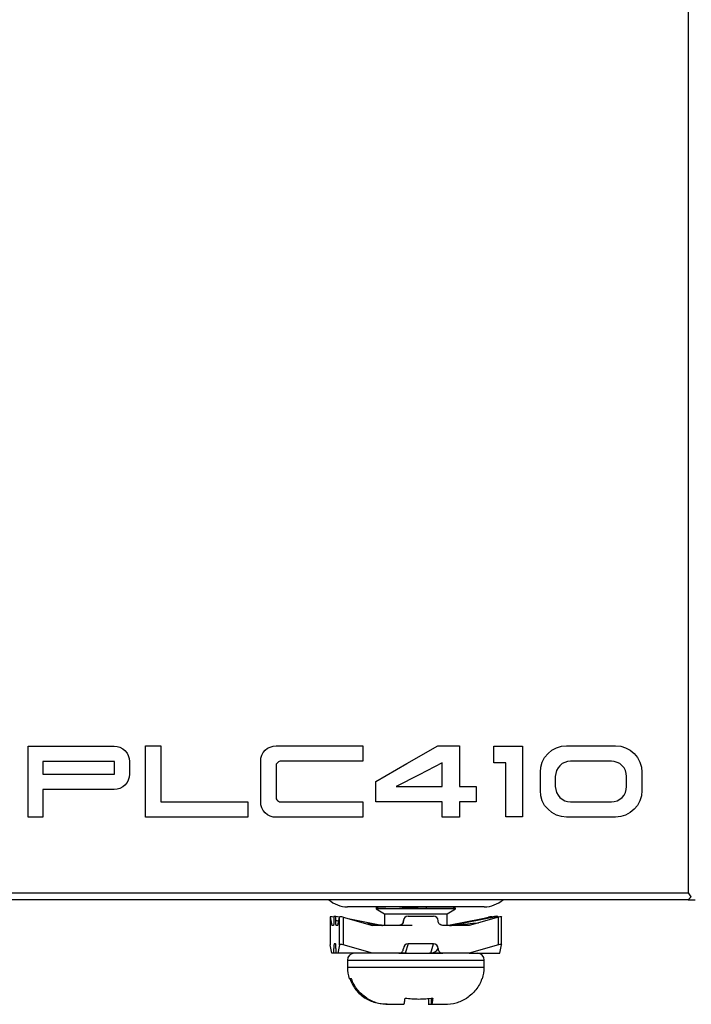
# Model space of a CAD drawing. Header units: millimetres. Extents: x 0 to 840, y 0 to 594.
# Tile 28 of 77: x 328 to 357, y 242 to 284. Entities that reach past the tile are written whole.
import ezdxf

# ---------------------------------------------------------------- set-up
doc = ezdxf.new("R2010")
doc.units = ezdxf.units.MM
doc.header["$LTSCALE"] = 2
doc.linetypes.add('SLD-Sólida', pattern=[0])

msp = doc.modelspace()

# ---------------------------------------------------------------- linework, layer by layer
at = {"color": 7, "linetype": 'SLD-Sólida', "lineweight": 25}
for p, q in [((357.159, 246.553), (357.159, 360.953)), ((328.7, 249.803), (328.7, 252.863)), ((328.7, 252.863), (332.411, 252.863)), ((332.411, 252.863), (332.542, 252.853)), ((332.542, 252.853), (332.661, 252.82)), ((333.764, 249.803), (333.764, 252.885)), ((333.764, 252.885), (334.427, 252.885)), ((334.427, 252.885), (334.427, 250.465)), ((339.019, 252.777), (339.138, 252.831)), ((339.138, 252.831), (339.258, 252.875)), ((339.258, 252.875), (339.388, 252.885)), ((339.388, 252.885), (343.132, 252.885)), ((343.132, 252.885), (343.132, 252.223)), ((346.357, 252.885), (347.29, 252.885)), ((347.29, 252.885), (347.29, 251.127)), ((348.774, 252.147), (348.774, 252.863)), ((348.774, 252.863), (350.011, 252.863)), ((350.011, 252.863), (350.011, 249.825)), ((351.476, 252.798), (351.682, 252.863)), ((351.682, 252.863), (351.91, 252.885)), ((351.91, 252.885), (354.015, 252.885)), ((354.015, 252.885), (354.243, 252.863)), ((354.243, 252.863), (354.449, 252.798)), ((332.661, 252.82), (332.78, 252.755)), ((332.78, 252.755), (332.878, 252.679)), ((332.878, 252.679), (332.965, 252.571)), ((332.965, 252.571), (333.019, 252.462)), ((333.019, 252.462), (333.063, 252.332)), ((338.737, 252.354), (338.781, 252.484)), ((338.781, 252.484), (338.835, 252.592)), ((338.835, 252.592), (338.921, 252.69)), ((338.921, 252.69), (339.019, 252.777)), ((350.955, 252.375), (351.107, 252.549)), ((351.107, 252.549), (351.27, 252.69)), ((351.27, 252.69), (351.476, 252.798)), ((354.449, 252.798), (354.644, 252.69)), ((354.644, 252.69), (354.818, 252.549)), ((354.818, 252.549), (354.959, 252.375)), ((329.341, 252.212), (329.341, 251.659)), ((332.423, 252.212), (329.341, 252.212)), ((332.423, 251.659), (332.423, 252.212)), ((333.063, 252.332), (333.074, 252.212)), ((333.074, 252.212), (333.074, 251.659)), ((338.726, 252.223), (338.737, 252.354)), ((338.726, 250.465), (338.726, 252.223)), ((339.399, 252.093), (339.388, 252.05)), ((339.388, 252.05), (339.388, 250.639)), ((339.421, 252.125), (339.399, 252.093)), ((339.486, 252.191), (339.421, 252.125)), ((339.519, 252.212), (339.486, 252.191)), ((339.562, 252.223), (339.519, 252.212)), ((343.132, 252.223), (339.562, 252.223)), ((346.552, 251.127), (346.552, 252.147)), ((349.295, 252.147), (348.774, 252.147)), ((349.295, 249.825), (349.295, 252.147)), ((350.792, 251.963), (350.857, 252.18)), ((350.857, 252.18), (350.955, 252.375)), ((351.617, 252.028), (351.541, 251.93)), ((351.714, 252.115), (351.617, 252.028)), ((351.834, 252.169), (351.714, 252.115)), ((351.953, 252.212), (351.834, 252.169)), ((352.083, 252.223), (351.953, 252.212)), ((353.841, 252.223), (352.083, 252.223)), ((353.961, 252.212), (353.841, 252.223)), ((354.091, 252.169), (353.961, 252.212)), ((354.2, 252.115), (354.091, 252.169)), ((354.297, 252.028), (354.2, 252.115)), ((354.384, 251.93), (354.297, 252.028)), ((354.959, 252.375), (355.068, 252.18)), ((355.068, 252.18), (355.133, 251.963)), ((329.341, 251.659), (332.423, 251.659)), ((333.074, 251.659), (333.063, 251.529)), ((350.781, 251.746), (350.792, 251.963)), ((350.781, 250.953), (350.781, 251.746)), ((351.443, 251.691), (351.422, 251.561)), ((351.422, 251.561), (351.422, 251.127)), ((351.476, 251.822), (351.443, 251.691)), ((351.541, 251.93), (351.476, 251.822)), ((354.449, 251.822), (354.384, 251.93)), ((354.482, 251.691), (354.449, 251.822)), ((354.492, 251.561), (354.482, 251.691)), ((354.492, 251.127), (354.492, 251.561)), ((355.133, 251.963), (355.155, 251.746)), ((355.155, 251.746), (355.155, 250.953)), ((332.878, 251.192), (332.78, 251.117)), ((332.965, 251.301), (332.878, 251.192)), ((333.019, 251.409), (332.965, 251.301)), ((333.063, 251.529), (333.019, 251.409)), ((343.688, 250.465), (343.688, 251.344)), ((332.411, 251.008), (329.341, 251.008)), ((329.341, 251.008), (329.341, 249.803)), ((332.542, 251.018), (332.411, 251.008)), ((332.661, 251.051), (332.542, 251.018)), ((332.78, 251.117), (332.661, 251.051)), ((344.567, 251.127), (346.552, 251.127)), ((347.29, 251.127), (348.018, 251.127)), ((348.018, 251.127), (348.018, 250.465)), ((350.792, 250.726), (350.781, 250.953)), ((350.857, 250.519), (350.792, 250.726)), ((351.422, 251.127), (351.443, 250.997)), ((351.443, 250.997), (351.476, 250.878)), ((351.476, 250.878), (351.541, 250.758)), ((351.541, 250.758), (351.617, 250.661)), ((354.297, 250.661), (354.384, 250.758)), ((354.384, 250.758), (354.449, 250.878)), ((354.449, 250.878), (354.482, 250.997)), ((354.482, 250.997), (354.492, 251.127)), ((355.133, 250.726), (355.068, 250.519)), ((355.155, 250.953), (355.133, 250.726)), ((334.427, 250.465), (338.17, 250.465)), ((338.17, 250.465), (338.17, 249.803)), ((338.737, 250.335), (338.726, 250.465)), ((338.781, 250.215), (338.737, 250.335)), ((339.388, 250.639), (339.399, 250.596)), ((339.399, 250.596), (339.421, 250.563)), ((339.421, 250.563), (339.453, 250.531)), ((339.453, 250.531), (339.486, 250.498)), ((339.486, 250.498), (339.519, 250.476)), ((339.519, 250.476), (339.562, 250.465)), ((339.562, 250.465), (343.132, 250.465)), ((343.132, 250.465), (343.132, 249.803)), ((346.552, 250.465), (343.688, 250.465)), ((346.552, 249.814), (346.552, 250.465)), ((348.018, 250.465), (347.29, 250.465)), ((347.29, 250.465), (347.29, 249.814)), ((350.955, 250.313), (350.857, 250.519)), ((351.107, 250.15), (350.955, 250.313)), ((351.617, 250.661), (351.714, 250.584)), ((351.714, 250.584), (351.834, 250.519)), ((351.834, 250.519), (351.953, 250.487)), ((351.953, 250.487), (352.083, 250.465)), ((352.083, 250.465), (353.841, 250.465)), ((353.841, 250.465), (353.961, 250.487)), ((353.961, 250.487), (354.091, 250.519)), ((354.091, 250.519), (354.2, 250.584)), ((354.2, 250.584), (354.297, 250.661)), ((354.959, 250.313), (354.818, 250.15)), ((355.068, 250.519), (354.959, 250.313)), ((338.835, 250.096), (338.781, 250.215)), ((338.921, 249.998), (338.835, 250.096)), ((339.019, 249.912), (338.921, 249.998)), ((339.138, 249.858), (339.019, 249.912)), ((339.258, 249.814), (339.138, 249.858)), ((351.27, 250.01), (351.107, 250.15)), ((351.476, 249.901), (351.27, 250.01)), ((351.682, 249.836), (351.476, 249.901)), ((354.449, 249.901), (354.243, 249.836)), ((354.644, 250.01), (354.449, 249.901)), ((354.818, 250.15), (354.644, 250.01)), ((329.341, 249.803), (328.7, 249.803)), ((338.17, 249.803), (333.764, 249.803)), ((339.388, 249.803), (339.258, 249.814)), ((343.132, 249.803), (339.388, 249.803)), ((347.29, 249.814), (346.552, 249.814)), ((350.011, 249.825), (349.295, 249.825)), ((351.91, 249.814), (351.682, 249.836)), ((354.015, 249.814), (351.91, 249.814)), ((354.243, 249.836), (354.015, 249.814)), ((326.792, 246.553), (357.159, 246.553)), ((357.15, 246.253), (326.7, 246.253)), ((357.15, 246.253), (357.45, 246.253)), ((348.361, 245.947), (342.465, 245.947)), ((343.703, 245.947), (343.703, 245.854)), ((343.78, 245.924), (343.703, 245.882)), ((343.703, 245.882), (344.124, 245.882)), ((343.703, 245.854), (344.063, 245.647)), ((347.123, 245.854), (343.714, 245.854)), ((344.063, 245.647), (344.063, 245.147)), ((344.063, 245.647), (346.763, 245.647)), ((345.852, 245.882), (347.123, 245.882)), ((346.763, 245.647), (347.123, 245.854)), ((346.763, 245.147), (346.763, 245.647)), ((347.123, 245.882), (347.005, 245.947)), ((347.123, 245.854), (347.123, 245.882)), ((341.717, 245.507), (341.717, 244.307)), ((341.717, 245.504), (341.717, 244.304)), ((341.717, 245.504), (341.793, 245.147)), ((341.878, 245.498), (341.857, 245.504)), ((341.886, 245.547), (341.953, 245.547)), ((341.953, 245.547), (342.127, 245.512)), ((342.046, 245.147), (342.122, 245.504)), ((342.122, 244.304), (342.122, 245.504)), ((342.281, 245.504), (342.281, 244.304)), ((342.281, 245.504), (343.543, 245.147)), ((342.562, 245.425), (343.93, 245.151)), ((344.885, 245.403), (344.851, 245.289)), ((345.076, 245.547), (346.174, 245.547)), ((348.873, 245.547), (346.896, 245.151)), ((346.963, 245.151), (348.94, 245.547)), ((348.969, 245.504), (347.707, 245.147)), ((348.264, 245.425), (348.545, 245.504)), ((348.873, 245.547), (348.94, 245.547)), ((348.969, 244.304), (348.969, 245.504)), ((349.11, 244.307), (349.11, 245.507)), ((341.862, 245.147), (341.793, 245.147)), ((342.046, 245.147), (341.977, 245.147)), ((344.677, 245.147), (343.543, 245.147)), ((343.969, 245.147), (343.543, 245.147)), ((345.26, 245.147), (343.95, 245.147)), ((343.95, 245.147), (343.969, 245.147)), ((347.707, 245.147), (346.573, 245.147)), ((346.905, 245.147), (346.595, 245.147)), ((346.896, 245.151), (346.915, 245.151)), ((346.924, 245.147), (346.905, 245.147)), ((347.707, 245.147), (346.924, 245.147)), ((346.944, 245.151), (346.963, 245.151)), ((341.953, 244.347), (341.886, 244.347)), ((341.886, 244.347), (341.957, 244.332)), ((345.076, 244.347), (344.956, 243.951)), ((346.174, 244.347), (345.076, 244.347)), ((346.054, 243.951), (346.174, 244.347)), ((341.793, 243.947), (341.717, 244.304)), ((341.862, 243.947), (341.793, 243.947)), ((341.984, 243.947), (341.862, 243.947)), ((342.046, 243.947), (341.977, 243.947)), ((342.122, 244.304), (342.046, 243.947)), ((343.543, 243.947), (342.046, 243.947)), ((343.543, 243.947), (342.281, 244.304)), ((344.677, 243.947), (343.543, 243.947)), ((344.677, 243.947), (345.01, 243.947)), ((344.677, 243.947), (346.458, 243.947)), ((344.677, 243.947), (346.516, 243.947)), ((345.01, 243.947), (344.677, 243.947)), ((346.573, 243.947), (345.997, 243.947)), ((346.573, 243.947), (345.997, 243.947)), ((346.005, 243.947), (346.573, 243.947)), ((347.707, 243.947), (346.573, 243.947)), ((348.969, 244.304), (347.707, 243.947)), ((347.707, 243.947), (349.033, 243.947)), ((349.033, 243.947), (349.109, 244.304)), ((342.463, 243.647), (342.463, 243.347)), ((348.363, 243.347), (348.363, 243.647)), ((342.639, 242.847), (342.543, 242.847)), ((348.283, 242.847), (348.256, 242.847)), ((345.952, 242.018), (345.951, 241.747)), ((346.068, 242.018), (346.072, 241.747)), ((344.17, 241.747), (344.242, 241.747)), ((344.242, 241.747), (344.887, 241.747)), ((345.939, 241.747), (345.951, 241.747)), ((345.951, 241.747), (346.072, 241.747)), ((346.072, 241.747), (346.085, 241.747)), ((346.085, 241.747), (346.656, 241.747)), ((346.375, 241.747), (346.584, 241.747))]:
    msp.add_line(p, q, dxfattribs=at)
at = {"color": 8, "linetype": 'SLD-Sólida', "lineweight": 25}
msp.add_line((342.463, 243.647), (348.363, 243.647), dxfattribs=at)
at = {"color": 7, "linetype": 'SLD-Sólida', "lineweight": 25, "flags": 128}
for points in [[(343.688, 251.344), (345.023, 252.115), (346.357, 252.885)], [(346.552, 252.147), (345.56, 251.637), (344.567, 251.127)]]:
    msp.add_lwpolyline(points, dxfattribs=at)
at = {"color": 8, "linetype": 'SLD-Sólida', "lineweight": 25, "flags": 128}
msp.add_lwpolyline([(342.463, 243.347), (342.468, 243.347), (342.615, 243.347), (342.952, 243.347), (343.457, 243.347), (344.095, 243.347), (344.823, 243.347), (345.591, 243.347), (346.348, 243.347), (347.04, 243.347), (347.621, 243.347), (348.052, 243.347), (348.303, 243.347), (348.363, 243.347)], dxfattribs=at)
at = {"color": 7, "linetype": 'SLD-Sólida', "lineweight": 25}
for centre, radius, start, end in [((342.465, 247.166), 1.219, 228.4747, 270), ((348.361, 247.166), 1.219, 270, 311.5253), ((342.731, 245.395), 0.858, 169.8045, 183.3377), ((346.857, 245.346), 0.2, 270.0157, 281.3202), ((346.876, 245.346), 0.2, 270.0157, 281.3202), ((346.905, 245.346), 0.2, 270.0146, 281.3202), ((346.924, 245.346), 0.2, 270.0157, 281.3202), ((342.732, 244.195), 0.859, 169.8081, 183.3342), ((342.763, 243.647), 0.3, 90, 180), ((348.063, 243.647), 0.3, 0, 90), ((344.063, 243.347), 1.6, 180, 198.21), ((346.763, 243.347), 1.6, 341.7901, 0)]:
    msp.add_arc(centre, radius, start, end, dxfattribs=at)
for centre, major_axis, ratio, start_param, end_param in [((341.867, 245.462), (0.15, -0.048), 0.242026, 1.708613, 3.279409), ((341.953, 245.343), (0, 0.204), 0.059317, 4.722289, 6.283185), ((342.272, 245.462), (0.15, -0.043), 0.278096, 1.59055, 3.161346), ((345.076, 245.343), (0, 0.204), 0.978785, 0, 1.560896), ((346.174, 245.343), (0, 0.204), 0.978785, 4.722289, 6.283185), ((348.554, 245.462), (0.15, 0.043), 0.278097, 6.263432, 7.834228), ((348.94, 245.343), (0, 0.204), 0.059317, 5.580244, 6.283185), ((348.96, 245.462), (0.15, 0.048), 0.242026, 6.145369, 7.716165), ((341.953, 244.143), (0, 0.204), 0.059317, 4.722289, 6.283185), ((345.076, 244.143), (0, 0.204), 0.978785, 0, 1.560896), ((346.174, 244.143), (0, 0.204), 0.978785, 4.722289, 6.283185), ((342.272, 244.262), (0.15, -0.043), 0.278096, 1.59055, 3.161346), ((346.175, 244.147), (0.217, 0.156), 0.547357, 3.793153, 5.354049), ((348.96, 244.262), (0.15, 0.048), 0.242026, 6.145369, 7.716165)]:
    msp.add_ellipse(centre, major_axis=major_axis, ratio=ratio, start_param=start_param, end_param=end_param, dxfattribs=at)
at = {"color": 8, "linetype": 'SLD-Sólida', "lineweight": 25}
for centre, major_axis, ratio, start_param, end_param in [((341.933, 245.347), (1.997, -0.196), 0.000589, 1.494409, 1.554895), ((341.933, 245.347), (1.997, -0.196), 0.000589, 6.277184, 7.091726), ((345.077, 245.347), (0.217, 0.156), 0.547357, 2.232256, 2.538263), ((348.96, 245.347), (1.997, 0.196), 0.000589, 3.147594, 4.276376)]:
    msp.add_ellipse(centre, major_axis=major_axis, ratio=ratio, start_param=start_param, end_param=end_param, dxfattribs=at)
at = {"color": 7, "linetype": 'SLD-Sólida', "lineweight": 25}
for points in [[(357.282, 246.385), (357.241, 246.441), (357.2, 246.497), (357.159, 246.553)], [(357.15, 246.253), (357.194, 246.297), (357.238, 246.341), (357.282, 246.385)], [(346.915, 245.151), (346.92, 245.151), (346.918, 245.149), (346.91, 245.147)], [(346.944, 245.151), (346.939, 245.151), (346.928, 245.149), (346.91, 245.147)], [(343.293, 242.017), (343.293, 242.017), (343.293, 242.017), (343.294, 242.018)], [(344.947, 242.018), (345.146, 241.988), (345.545, 241.962), (345.942, 241.988), (346.141, 242.018)], [(347.605, 242.018), (347.605, 242.017), (347.605, 242.017), (347.605, 242.017)]]:
    msp.add_open_spline(points, degree=3, dxfattribs=at)
for points, knots in [([(344.709, 245.947), (344.758, 245.943), (344.995, 245.927), (345.415, 245.905), (345.741, 245.888), (345.852, 245.882)], [0, 0, 0, 0, 0.149136, 0.711708, 1, 1, 1, 1]), ([(345.852, 245.882), (345.858, 245.899), (345.867, 245.92), (345.872, 245.942), (345.873, 245.947)], [0, 0, 0, 0, 0.802334, 1, 1, 1, 1]), ([(341.874, 245.345), (341.874, 245.292), (341.873, 245.241), (341.868, 245.168), (341.865, 245.147), (341.862, 245.147)], [0, 0, 0, 0, 0.5, 0.5, 1, 1, 1, 1]), ([(341.977, 245.147), (341.974, 245.147), (341.971, 245.168), (341.966, 245.241), (341.965, 245.292), (341.965, 245.345)], [0, 0, 0, 0, 0.5, 0.5, 1, 1, 1, 1]), ([(344.876, 245.345), (344.876, 245.292), (344.854, 245.241), (344.78, 245.168), (344.729, 245.147), (344.677, 245.147)], [0, 0, 0, 0, 0.5, 0.5, 1, 1, 1, 1]), ([(346.573, 245.147), (346.521, 245.147), (346.469, 245.168), (346.396, 245.241), (346.374, 245.292), (346.373, 245.345)], [0, 0, 0, 0, 0.5, 0.5, 1, 1, 1, 1]), ([(343.964, 245.147), (343.958, 245.147), (343.947, 245.147), (343.934, 245.15), (343.928, 245.151)], [0, 0, 0, 0, 0.498791, 1, 1, 1, 1]), ([(341.862, 243.947), (341.865, 243.947), (341.868, 243.968), (341.873, 244.041), (341.874, 244.092), (341.874, 244.145)], [0, 0, 0, 0, 0.5, 0.5, 1, 1, 1, 1]), ([(341.965, 244.145), (341.965, 244.092), (341.966, 244.041), (341.971, 243.968), (341.974, 243.947), (341.977, 243.947)], [0, 0, 0, 0, 0.5, 0.5, 1, 1, 1, 1]), ([(344.677, 243.947), (344.729, 243.947), (344.78, 243.968), (344.854, 244.041), (344.876, 244.092), (344.876, 244.145)], [0, 0, 0, 0, 0.5, 0.5, 1, 1, 1, 1]), ([(344.956, 243.951), (344.957, 243.95), (344.958, 243.95), (344.961, 243.95), (344.962, 243.95)], [0, 0, 0, 0, 0.348052, 1, 1, 1, 1]), ([(346.047, 243.95), (346.049, 243.95), (346.051, 243.95), (346.053, 243.95), (346.054, 243.951)], [0, 0, 0, 0, 0.652223, 1, 1, 1, 1]), ([(346.373, 244.145), (346.374, 244.092), (346.396, 244.041), (346.469, 243.968), (346.521, 243.947), (346.573, 243.947)], [0, 0, 0, 0, 0.5, 0.5, 1, 1, 1, 1]), ([(342.57, 242.847), (342.628, 242.675), (342.714, 242.519), (342.937, 242.234), (343.069, 242.114), (343.221, 242.017)], [0, 0, 0, 0, 0.5, 0.5, 1, 1, 1, 1]), ([(343.293, 242.017), (343.142, 242.113), (343.007, 242.235), (342.785, 242.517), (342.698, 242.675), (342.639, 242.847)], [0, 0, 0, 0, 0.5, 0.5, 1, 1, 1, 1]), ([(348.256, 242.847), (348.198, 242.675), (348.112, 242.519), (347.889, 242.234), (347.757, 242.114), (347.605, 242.017)], [0, 0, 0, 0, 0.5, 0.5, 1, 1, 1, 1]), ([(344.17, 241.747), (344.005, 241.747), (343.836, 241.768), (343.516, 241.858), (343.362, 241.926), (343.221, 242.018)], [0, 0, 0, 0, 0.5, 0.5, 1, 1, 1, 1]), ([(343.294, 242.018), (343.434, 241.927), (343.585, 241.859), (343.908, 241.768), (344.075, 241.747), (344.242, 241.747)], [0, 0, 0, 0, 0.5, 0.5, 1, 1, 1, 1]), ([(344.887, 241.747), (344.897, 241.747), (344.908, 241.768), (344.928, 241.858), (344.937, 241.926), (344.947, 242.018)], [0, 0, 0, 0, 0.5, 0.5, 1, 1, 1, 1]), ([(346.141, 242.018), (346.133, 241.927), (346.124, 241.859), (346.105, 241.768), (346.095, 241.747), (346.085, 241.747)], [0, 0, 0, 0, 0.5, 0.5, 1, 1, 1, 1]), ([(346.656, 241.747), (346.822, 241.747), (346.99, 241.768), (347.31, 241.858), (347.464, 241.926), (347.605, 242.018)], [0, 0, 0, 0, 0.5, 0.5, 1, 1, 1, 1])]:
    msp.add_open_spline(points, degree=3, knots=knots, dxfattribs=at)

doc.saveas('drawing.dxf')
